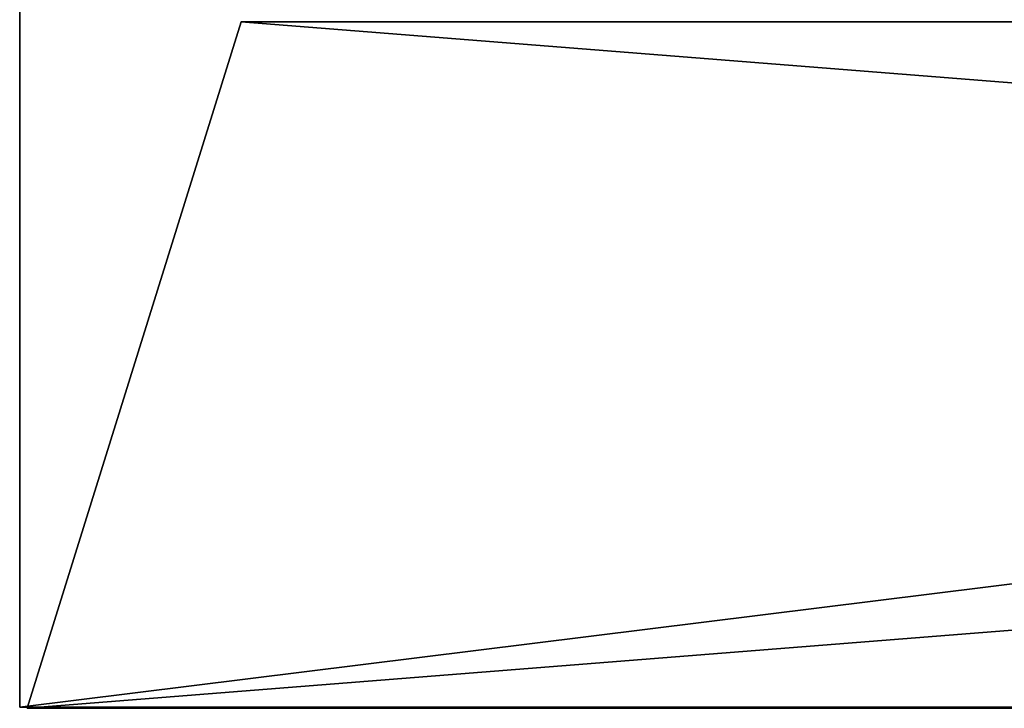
# Model space of a CAD drawing. Header units: millimetres. Extents: x 0 to 800, y -45 to 73.
# Tile 1 of 83: x 0 to 89, y -45 to 17. Entities that reach past the tile are written whole.
import ezdxf

# ---------------------------------------------------------------- set-up
doc = ezdxf.new("R2010")
doc.units = ezdxf.units.MM
doc.header["$LTSCALE"] = 81.481481
for name, color, linetype in [('29', 7, 'CONTINUOUS'), ('30', 7, 'CONTINUOUS'), ('31', 7, 'CONTINUOUS'), ('37', 7, 'CONTINUOUS'), ('38', 7, 'CONTINUOUS'), ('39', 7, 'CONTINUOUS')]:
    doc.layers.add(name, color=color, linetype=linetype)

msp = doc.modelspace()

# ---------------------------------------------------------------- linework, layer by layer
at = {"layer": '29', "linetype": 'Continuous'}
for points in [[(800, -44.7, -800), (0, -44.7, -800), (800, 54.7, -800), (800, -44.7, -800)], [(800, 54.7, -800), (0, -44.7, -800), (0, 54.7, -800), (800, 54.7, -800)]]:
    msp.add_3dface(points, dxfattribs=at)
at = {"layer": '30', "linetype": 'Continuous'}
for points in [[(0, 54.7, -800), (0, -44.7, -800), (0, -44.7), (0, 54.7, -800)], [(0, 54.7, -800), (0, -44.7), (0, 54.7), (0, 54.7, -800)]]:
    msp.add_3dface(points, dxfattribs=at)
at = {"layer": '31', "linetype": 'Continuous'}
for points in [[(0, 54.7), (800, -44.7), (800, 54.7), (0, 54.7)], [(0, 54.7), (0, -44.7), (800, -44.7), (0, 54.7)]]:
    msp.add_3dface(points, dxfattribs=at)
at = {"layer": '37', "linetype": 'Continuous'}
for points in [[(19.919, 16.898, -780.081), (0.666, -44.789, -799.334), (799.334, -44.789, -799.334), (19.919, 16.898, -780.081)], [(780.081, 16.898, -780.081), (19.919, 16.898, -780.081), (799.334, -44.789, -799.334), (780.081, 16.898, -780.081)]]:
    msp.add_3dface(points, dxfattribs=at)
at = {"layer": '38', "linetype": 'Continuous'}
for points in [[(0.666, -44.789, -0.666), (0.666, -44.789, -799.334), (19.919, 16.898, -19.919), (0.666, -44.789, -0.666)], [(0.666, -44.789, -799.334), (19.919, 16.898, -780.081), (19.919, 16.898, -19.919), (0.666, -44.789, -799.334)]]:
    msp.add_3dface(points, dxfattribs=at)
at = {"layer": '39', "linetype": 'Continuous'}
for points in [[(0.666, -44.789, -0.666), (19.919, 16.898, -19.919), (780.081, 16.898, -19.919), (0.666, -44.789, -0.666)], [(799.334, -44.789, -0.666), (0.666, -44.789, -0.666), (780.081, 16.898, -19.919), (799.334, -44.789, -0.666)]]:
    msp.add_3dface(points, dxfattribs=at)

doc.saveas('drawing.dxf')
